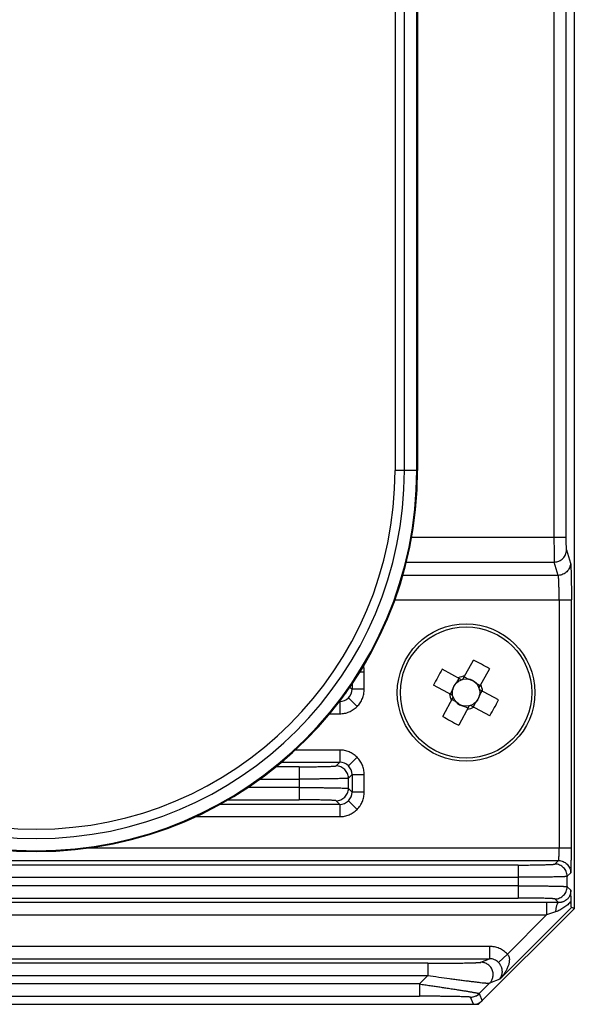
# Model space of a CAD drawing. Header units: inches. Extents: x 0 to 22, y 0 to 17.
# Tile 4 of 32: x 3 to 3.9, y 6 to 7.6. Entities that reach past the tile are written whole.
import ezdxf

# ---------------------------------------------------------------- set-up
doc = ezdxf.new("R2010")
doc.units = ezdxf.units.IN
doc.header["$LTSCALE"] = 1.21
doc.header["$MEASUREMENT"] = 0
doc.layers.get('0').update_dxf_attribs({"linetype": 'CONTINUOUS'})

msp = doc.modelspace()

# ---------------------------------------------------------------- linework, layer by layer
at = {"color": 7, "linetype": 'CONTINUOUS'}
for p, q in [((3.6457, 8.0709), (3.6457, 6.8759)), ((3.6606, 6.8759), (3.6606, 8.0709)), ((3.6803, 6.8759), (3.6803, 8.0709)), ((3.6816, 8.0709), (3.6816, 6.8759)), ((3.9329, 6.1732), (3.9329, 8.0826)), ((3.9003, 7.8822), (3.9003, 6.7681)), ((3.92, 6.7681), (3.92, 7.8625)), ((3.6816, 6.8759), (3.6457, 6.8759)), ((3.92, 6.7681), (3.6721, 6.7681)), ((3.9204, 6.7485), (3.9268, 6.7272)), ((3.6636, 6.7289), (3.9007, 6.7289)), ((3.9071, 6.7076), (3.9007, 6.7289)), ((3.9071, 6.7076), (3.6579, 6.7076)), ((3.6453, 6.6684), (3.9282, 6.6684)), ((3.9085, 6.6684), (3.9085, 6.27)), ((3.9282, 6.27), (3.9282, 6.6684)), ((3.7543, 6.5409), (3.7711, 6.5718)), ((3.5893, 6.5531), (3.5962, 6.5531)), ((3.5962, 6.525), (3.5962, 6.5531)), ((3.7519, 6.5402), (3.7211, 6.557)), ((3.7967, 6.5578), (3.7799, 6.527)), ((3.7444, 6.5356), (3.7481, 6.5424)), ((3.7565, 6.5448), (3.7632, 6.5412)), ((3.5731, 6.5284), (3.5765, 6.525)), ((3.5765, 6.5333), (3.5765, 6.525)), ((3.5962, 6.525), (3.5765, 6.525)), ((3.738, 6.5147), (3.7072, 6.5315)), ((3.7341, 6.5168), (3.7378, 6.5235)), ((3.7753, 6.5345), (3.782, 6.5309)), ((3.8114, 6.5078), (3.7806, 6.5246)), ((3.7845, 6.5225), (3.7808, 6.5158)), ((3.5568, 6.5054), (3.5564, 6.5054)), ((3.5568, 6.5054), (3.5566, 6.5056)), ((3.5568, 6.5054), (3.5568, 6.4857)), ((3.5707, 6.5111), (3.5846, 6.4972)), ((3.7219, 6.4815), (3.7387, 6.5123)), ((3.7433, 6.5047), (3.7366, 6.5084)), ((3.7643, 6.4983), (3.7475, 6.4675)), ((3.7621, 6.4944), (3.7554, 6.4981)), ((3.7975, 6.4822), (3.7667, 6.499)), ((3.7742, 6.5036), (3.7706, 6.4969)), ((3.5408, 6.4857), (3.5568, 6.4857)), ((3.5568, 6.4275), (3.4858, 6.4275)), ((3.5568, 6.4275), (3.5568, 6.4079)), ((3.5846, 6.416), (3.5707, 6.4021)), ((3.492, 6.4006), (3.4546, 6.4006)), ((3.4634, 6.4079), (3.5568, 6.4079)), ((3.492, 6.4006), (3.492, 6.3477)), ((3.5511, 6.4021), (3.5568, 6.4079)), ((3.429, 6.3809), (3.492, 6.3809)), ((3.5765, 6.3882), (3.5707, 6.3824)), ((3.5707, 6.3658), (3.5707, 6.3824)), ((3.5765, 6.3882), (3.5962, 6.3882)), ((3.5765, 6.3882), (3.5765, 6.3601)), ((3.5962, 6.3601), (3.5962, 6.3882)), ((3.492, 6.3673), (3.4095, 6.3673)), ((3.5707, 6.3658), (3.5765, 6.3601)), ((3.3777, 6.3477), (3.492, 6.3477)), ((3.5962, 6.3601), (3.5765, 6.3601)), ((3.5568, 6.3404), (3.3651, 6.3404)), ((3.5568, 6.3404), (3.5511, 6.3462)), ((3.5568, 6.3404), (3.5568, 6.3207)), ((3.5707, 6.3462), (3.5846, 6.3323)), ((3.3261, 6.3207), (3.5568, 6.3207)), ((3.9282, 6.27), (3.1509, 6.27)), ((2.2331, 6.2504), (3.9075, 6.2504)), ((3.8427, 6.2431), (2.2979, 6.2431)), ((3.8427, 6.2431), (3.8427, 6.1902)), ((3.9018, 6.2446), (3.9075, 6.2504)), ((2.2979, 6.2234), (3.8427, 6.2234)), ((3.9272, 6.2307), (3.9215, 6.225)), ((3.9215, 6.2084), (3.9215, 6.225)), ((3.8427, 6.2099), (2.2979, 6.2099)), ((3.9215, 6.2084), (3.9273, 6.2026)), ((2.2979, 6.1902), (3.8427, 6.1902)), ((3.9076, 6.1829), (3.9018, 6.1887)), ((3.9278, 6.1847), (3.9273, 6.2026)), ((3.8885, 6.1829), (2.2522, 6.1829)), ((3.7794, 6.0198), (3.9329, 6.1732)), ((3.8134, 6.0603), (3.9282, 6.1751)), ((3.8885, 6.1829), (3.8885, 6.1633)), ((3.9329, 6.1732), (3.9282, 6.1751)), ((2.2522, 6.1633), (3.8885, 6.1633)), ((3.8256, 6.1003), (3.8885, 6.1633)), ((3.9028, 6.168), (3.8885, 6.1633)), ((3.797, 6.1126), (2.3436, 6.1126)), ((3.797, 6.1126), (3.797, 6.0929)), ((3.8256, 6.1003), (3.8113, 6.0868)), ((2.3436, 6.0929), (3.797, 6.0929)), ((3.6982, 6.0856), (2.4425, 6.0856)), ((3.6982, 6.0856), (3.6982, 6.066)), ((3.7832, 6.0872), (3.797, 6.0929)), ((2.4425, 6.066), (3.6982, 6.066)), ((3.6846, 6.0524), (3.6982, 6.066)), ((3.6846, 6.0524), (2.4561, 6.0524)), ((3.6846, 6.0524), (3.6846, 6.0327)), ((3.7805, 6.037), (3.7971, 6.0536)), ((3.8134, 6.0603), (3.7971, 6.0536)), ((2.4561, 6.0327), (3.6846, 6.0327)), ((3.7713, 6.0198), (3.7666, 6.0312)), ((3.7805, 6.037), (3.7852, 6.0256)), ((2.3612, 6.0198), (3.7794, 6.0198))]:
    msp.add_line(p, q, dxfattribs=at)
for radius in [0.1102, 0.1053, 0.0219]:
    msp.add_circle((3.7593, 6.5196), radius, dxfattribs=at)
for centre, radius, start, end in [((3.0703, 6.8759), 0.6113, 180, 360), ((3.0703, 6.8759), 0.61, 180, 360), ((3.0703, 6.8759), 0.5903, 180, 360), ((3.0703, 6.8759), 0.5753, 180, 360), ((3.5771, 6.1857), 0.432, 59.4517, 63.3161), ((4.0932, 6.3375), 0.432, 149.4517, 153.3161), ((3.7593, 6.5196), 0.0266, 94.6145, 118.1533), ((3.5568, 6.525), 0.0197, 269.9461, 0.054), ((3.5505, 6.5314), 0.0204, 315.6135, 331.4952), ((3.7593, 6.5196), 0.0266, 4.6145, 28.1533), ((3.7593, 6.5196), 0.0266, 184.6145, 208.1533), ((3.4254, 6.7018), 0.432, 329.4517, 333.3161), ((3.7593, 6.5196), 0.0266, 274.6145, 298.1533), ((3.9415, 6.8535), 0.432, 239.4517, 243.3161), ((3.5568, 6.3882), 0.0197, 359.9461, 90.054), ((3.5568, 6.3601), 0.0197, 269.9461, 0.054), ((3.8885, 3.2934), 2.8896, 89.6221, 90.0004), ((3.7666, 6.0509), 0.0197, 270.0169, 314.9831)]:
    msp.add_arc(centre, radius, start, end, dxfattribs=at)
for centre, major_axis, ratio, start_param, end_param in [((3.7606, 6.522), (0.0093, 0.017), 0.990116, -0.369414, 0.369414), ((3.7569, 6.5209), (0.017, -0.0093), 0.990116, 2.772179, 3.511006), ((3.758, 6.5172), (0.0093, 0.017), 0.990116, -3.511006, -2.772179), ((3.7617, 6.5183), (0.017, -0.0093), 0.990116, -0.369414, 0.369414), ((3.7713, 6.0395), (-0.0075, 0.0182), 0.999599, -3.53415, -2.749036)]:
    msp.add_ellipse(centre, major_axis=major_axis, ratio=ratio, start_param=start_param, end_param=end_param, dxfattribs=at)
for points, knots in [([(3.9003, 6.7681), (3.9003, 6.7657), (3.9003, 6.761), (3.9003, 6.7541), (3.9004, 6.7476), (3.9004, 6.7418), (3.9005, 6.7376), (3.9005, 6.7347), (3.9006, 6.7329), (3.9006, 6.7315), (3.9006, 6.7303), (3.9007, 6.7295), (3.9007, 6.7291), (3.9007, 6.7289)], [0, 0, 0, 0, 0.182067, 0.360638, 0.528411, 0.678079, 0.803126, 0.855313, 0.900179, 0.9374, 0.966656, 0.987626, 1, 1, 1, 1]), ([(3.9204, 6.7485), (3.9204, 6.7486), (3.9204, 6.7488), (3.9203, 6.7492), (3.9203, 6.7498), (3.9202, 6.7505), (3.9202, 6.7514), (3.9201, 6.7528), (3.9201, 6.7549), (3.92, 6.7578), (3.92, 6.761), (3.92, 6.7645), (3.92, 6.7669), (3.92, 6.7681)], [0, 0, 0, 0, 0.011897, 0.032604, 0.061786, 0.09906, 0.144016, 0.196195, 0.320323, 0.467512, 0.633314, 0.812844, 1, 1, 1, 1]), ([(3.9007, 6.7289), (3.902, 6.7289), (3.9046, 6.7292), (3.9083, 6.7304), (3.9117, 6.7322), (3.9146, 6.7347), (3.9171, 6.7376), (3.9189, 6.741), (3.9201, 6.7446), (3.9204, 6.7472), (3.9204, 6.7485)], [0, 0, 0, 0, 0.12726, 0.252482, 0.376729, 0.500545, 0.624282, 0.748301, 0.873171, 1, 1, 1, 1]), ([(3.9268, 6.7272), (3.9268, 6.7259), (3.9265, 6.7234), (3.9253, 6.7197), (3.9234, 6.7163), (3.921, 6.7134), (3.918, 6.711), (3.9147, 6.7091), (3.911, 6.7079), (3.9084, 6.7076), (3.9071, 6.7076)], [0, 0, 0, 0, 0.126944, 0.251691, 0.375648, 0.499458, 0.623353, 0.747537, 0.872634, 1, 1, 1, 1]), ([(3.9268, 6.7272), (3.9268, 6.7271), (3.9269, 6.7269), (3.927, 6.7262), (3.9271, 6.7251), (3.9272, 6.7234), (3.9273, 6.7212), (3.9275, 6.7186), (3.9276, 6.7155), (3.9277, 6.712), (3.9278, 6.7067), (3.928, 6.6993), (3.9281, 6.6896), (3.9282, 6.6792), (3.9282, 6.6721), (3.9282, 6.6684)], [0, 0, 0, 0, 0.005514, 0.013047, 0.034172, 0.063324, 0.100411, 0.145269, 0.197491, 0.256608, 0.322151, 0.470212, 0.63581, 0.813351, 1, 1, 1, 1]), ([(3.9085, 6.6684), (3.9085, 6.6708), (3.9085, 6.6756), (3.9084, 6.6825), (3.9083, 6.689), (3.9082, 6.6939), (3.908, 6.6975), (3.9079, 6.6998), (3.9078, 6.7018), (3.9077, 6.7036), (3.9075, 6.7051), (3.9074, 6.7062), (3.9073, 6.707), (3.9072, 6.7074), (3.9071, 6.7076), (3.9071, 6.7076)], [0, 0, 0, 0, 0.184763, 0.363216, 0.529374, 0.677256, 0.74254, 0.801401, 0.85348, 0.898418, 0.935864, 0.965473, 0.986924, 0.994513, 1, 1, 1, 1]), ([(3.5962, 6.5531), (3.5962, 6.5539), (3.5961, 6.557), (3.5956, 6.5601), (3.5951, 6.5624)], [0, 0, 0, 0, 0.254513, 1, 1, 1, 1]), ([(3.5846, 6.4972), (3.5865, 6.4991), (3.5898, 6.5031), (3.5934, 6.5099), (3.5956, 6.5173), (3.5961, 6.5224), (3.5962, 6.525)], [0, 0, 0, 0, 0.253591, 0.49994, 0.74634, 1, 1, 1, 1]), ([(3.5568, 6.4857), (3.5594, 6.4857), (3.5646, 6.4862), (3.572, 6.4884), (3.5788, 6.4921), (3.5828, 6.4954), (3.5846, 6.4972)], [0, 0, 0, 0, 0.253595, 0.499946, 0.746343, 1, 1, 1, 1]), ([(3.5846, 6.416), (3.5828, 6.4178), (3.5788, 6.4211), (3.572, 6.4248), (3.5646, 6.427), (3.5594, 6.4275), (3.5568, 6.4275)], [0, 0, 0, 0, 0.253591, 0.49994, 0.74634, 1, 1, 1, 1]), ([(3.5962, 6.3882), (3.5961, 6.3908), (3.5957, 6.3959), (3.5934, 6.4033), (3.5898, 6.4101), (3.5865, 6.4141), (3.5846, 6.416)], [0, 0, 0, 0, 0.253595, 0.499946, 0.746343, 1, 1, 1, 1]), ([(3.492, 6.4006), (3.4958, 6.4006), (3.5033, 6.4006), (3.5124, 6.4007), (3.5194, 6.4008), (3.5243, 6.4009), (3.5289, 6.4009), (3.5331, 6.401), (3.537, 6.4011), (3.5404, 6.4013), (3.5434, 6.4014), (3.5456, 6.4015), (3.5472, 6.4016), (3.5481, 6.4017), (3.5489, 6.4017), (3.5496, 6.4018), (3.5502, 6.4019), (3.5506, 6.4019), (3.5508, 6.402), (3.551, 6.4021), (3.551, 6.4021), (3.5511, 6.4021)], [0, 0, 0, 0, 0.193641, 0.377049, 0.464072, 0.547063, 0.625149, 0.697455, 0.763171, 0.82174, 0.872669, 0.915465, 0.933669, 0.949706, 0.963562, 0.975229, 0.984696, 0.991963, 0.997038, 0.998772, 1, 1, 1, 1]), ([(3.5707, 6.3824), (3.5707, 6.3837), (3.5705, 6.3863), (3.5693, 6.39), (3.5674, 6.3934), (3.565, 6.3963), (3.562, 6.3988), (3.5587, 6.4006), (3.555, 6.4018), (3.5524, 6.4021), (3.5511, 6.4021)], [0, 0, 0, 0, 0.127204, 0.252131, 0.376184, 0.499998, 0.623812, 0.747866, 0.872796, 1, 1, 1, 1]), ([(3.5707, 6.3824), (3.5707, 6.3824), (3.5707, 6.3824), (3.5705, 6.3824), (3.5704, 6.3823), (3.57, 6.3823), (3.5695, 6.3822), (3.5688, 6.3821), (3.5679, 6.3821), (3.5668, 6.382), (3.5655, 6.3819), (3.5634, 6.3818), (3.5605, 6.3817), (3.5565, 6.3816), (3.5519, 6.3815), (3.5468, 6.3814), (3.5411, 6.3813), (3.535, 6.3812), (3.5285, 6.3811), (3.5191, 6.381), (3.5069, 6.3809), (3.4971, 6.3809), (3.492, 6.3809)], [0, 0, 0, 0, 0.001054, 0.00267, 0.004866, 0.007646, 0.014944, 0.024535, 0.036379, 0.050431, 0.066646, 0.08498, 0.127817, 0.178573, 0.236877, 0.302355, 0.374559, 0.452726, 0.536019, 0.623598, 0.80826, 1, 1, 1, 1]), ([(3.492, 6.3673), (3.4971, 6.3673), (3.5069, 6.3673), (3.5191, 6.3673), (3.5285, 6.3672), (3.535, 6.3671), (3.5411, 6.367), (3.5468, 6.3669), (3.5519, 6.3668), (3.5565, 6.3667), (3.5605, 6.3666), (3.5634, 6.3665), (3.5655, 6.3664), (3.5668, 6.3663), (3.5679, 6.3662), (3.5688, 6.3661), (3.5695, 6.3661), (3.57, 6.366), (3.5704, 6.366), (3.5705, 6.3659), (3.5707, 6.3659), (3.5707, 6.3659), (3.5707, 6.3658)], [0, 0, 0, 0, 0.19174, 0.376402, 0.463981, 0.547273, 0.625441, 0.697644, 0.763123, 0.821426, 0.872182, 0.91502, 0.933354, 0.949569, 0.963621, 0.975464, 0.985056, 0.992354, 0.995133, 0.99733, 0.998946, 1, 1, 1, 1]), ([(3.5511, 6.3462), (3.5524, 6.3462), (3.555, 6.3464), (3.5587, 6.3476), (3.562, 6.3495), (3.565, 6.3519), (3.5674, 6.3549), (3.5693, 6.3583), (3.5705, 6.3619), (3.5707, 6.3645), (3.5707, 6.3658)], [0, 0, 0, 0, 0.127206, 0.252134, 0.376187, 0.5, 0.623813, 0.747866, 0.872794, 1, 1, 1, 1]), ([(3.5511, 6.3462), (3.551, 6.3462), (3.551, 6.3462), (3.5508, 6.3463), (3.5506, 6.3463), (3.5502, 6.3464), (3.5496, 6.3465), (3.5489, 6.3465), (3.5481, 6.3466), (3.5472, 6.3467), (3.5456, 6.3468), (3.5434, 6.3469), (3.5404, 6.347), (3.537, 6.3471), (3.5331, 6.3472), (3.5289, 6.3473), (3.5243, 6.3474), (3.5194, 6.3475), (3.5124, 6.3476), (3.5033, 6.3476), (3.4958, 6.3477), (3.492, 6.3477)], [0, 0, 0, 0, 0.001227, 0.00296, 0.008033, 0.015298, 0.024764, 0.036429, 0.050285, 0.06632, 0.084523, 0.127318, 0.178246, 0.236814, 0.302531, 0.374838, 0.452926, 0.535919, 0.622945, 0.806358, 1, 1, 1, 1]), ([(3.5846, 6.3323), (3.5865, 6.3341), (3.5898, 6.3381), (3.5934, 6.3449), (3.5956, 6.3523), (3.5961, 6.3575), (3.5962, 6.3601)], [0, 0, 0, 0, 0.253591, 0.49994, 0.74634, 1, 1, 1, 1]), ([(3.5568, 6.3207), (3.5594, 6.3208), (3.5646, 6.3212), (3.572, 6.3235), (3.5788, 6.3272), (3.5828, 6.3304), (3.5846, 6.3323)], [0, 0, 0, 0, 0.253595, 0.499946, 0.746343, 1, 1, 1, 1]), ([(3.9075, 6.2504), (3.9075, 6.2504), (3.9076, 6.2504), (3.9077, 6.2506), (3.9077, 6.2509), (3.9078, 6.2514), (3.9079, 6.2521), (3.908, 6.2529), (3.9081, 6.2539), (3.9082, 6.2551), (3.9083, 6.2569), (3.9084, 6.2594), (3.9085, 6.2627), (3.9085, 6.2663), (3.9085, 6.2688), (3.9085, 6.27)], [0, 0, 0, 0, 0.003573, 0.009066, 0.026518, 0.0527, 0.087385, 0.130255, 0.180965, 0.239161, 0.30448, 0.454415, 0.62475, 0.808831, 1, 1, 1, 1]), ([(3.9272, 6.2307), (3.9272, 6.2307), (3.9273, 6.2308), (3.9273, 6.231), (3.9273, 6.2313), (3.9274, 6.2316), (3.9274, 6.2321), (3.9275, 6.2328), (3.9276, 6.234), (3.9277, 6.2357), (3.9278, 6.2377), (3.9278, 6.24), (3.9279, 6.2427), (3.928, 6.2455), (3.9281, 6.2498), (3.9281, 6.2555), (3.9282, 6.2626), (3.9282, 6.2675), (3.9282, 6.27)], [0, 0, 0, 0, 0.002681, 0.007457, 0.014416, 0.023579, 0.034957, 0.048561, 0.082491, 0.125348, 0.17668, 0.23593, 0.302537, 0.375863, 0.454959, 0.626352, 0.809392, 1, 1, 1, 1]), ([(3.8427, 6.2431), (3.8466, 6.2431), (3.854, 6.2431), (3.8631, 6.2432), (3.8701, 6.2433), (3.875, 6.2434), (3.8796, 6.2435), (3.8838, 6.2436), (3.8877, 6.2437), (3.8911, 6.2438), (3.8941, 6.2439), (3.8963, 6.244), (3.8979, 6.2441), (3.8988, 6.2442), (3.8996, 6.2443), (3.9003, 6.2443), (3.9009, 6.2444), (3.9013, 6.2445), (3.9016, 6.2445), (3.9017, 6.2446), (3.9018, 6.2446), (3.9018, 6.2446)], [0, 0, 0, 0, 0.193641, 0.377049, 0.464072, 0.547063, 0.625149, 0.697455, 0.763171, 0.82174, 0.872669, 0.915465, 0.933669, 0.949706, 0.963562, 0.975229, 0.984696, 0.991963, 0.997038, 0.998772, 1, 1, 1, 1]), ([(3.9215, 6.225), (3.9215, 6.2263), (3.9212, 6.2289), (3.92, 6.2325), (3.9181, 6.2359), (3.9157, 6.2388), (3.9127, 6.2413), (3.9094, 6.2432), (3.9057, 6.2444), (3.9031, 6.2446), (3.9018, 6.2446)], [0, 0, 0, 0, 0.127204, 0.252131, 0.376184, 0.499998, 0.623812, 0.747866, 0.872796, 1, 1, 1, 1]), ([(3.9075, 6.2504), (3.9088, 6.2504), (3.9114, 6.2501), (3.9151, 6.2489), (3.9185, 6.247), (3.9214, 6.2446), (3.9239, 6.2416), (3.9257, 6.2383), (3.9269, 6.2346), (3.9272, 6.232), (3.9272, 6.2307)], [0, 0, 0, 0, 0.127207, 0.252136, 0.37619, 0.500002, 0.623813, 0.747865, 0.872794, 1, 1, 1, 1]), ([(3.9215, 6.225), (3.9214, 6.2249), (3.9214, 6.2249), (3.9212, 6.2249), (3.9211, 6.2248), (3.9208, 6.2248), (3.9202, 6.2247), (3.9195, 6.2246), (3.9186, 6.2246), (3.9175, 6.2245), (3.9162, 6.2244), (3.9142, 6.2243), (3.9112, 6.2242), (3.9072, 6.2241), (3.9027, 6.224), (3.8975, 6.2239), (3.8918, 6.2238), (3.8857, 6.2237), (3.8792, 6.2236), (3.8698, 6.2235), (3.8577, 6.2235), (3.8478, 6.2234), (3.8427, 6.2234)], [0, 0, 0, 0, 0.001054, 0.00267, 0.004866, 0.007646, 0.014944, 0.024535, 0.036379, 0.050431, 0.066646, 0.08498, 0.127817, 0.178573, 0.236877, 0.302355, 0.374559, 0.452726, 0.536019, 0.623598, 0.80826, 1, 1, 1, 1]), ([(3.8427, 6.2099), (3.8478, 6.2099), (3.8577, 6.2098), (3.8698, 6.2098), (3.8792, 6.2097), (3.8857, 6.2096), (3.8918, 6.2095), (3.8975, 6.2094), (3.9027, 6.2093), (3.9072, 6.2092), (3.9112, 6.2091), (3.9142, 6.209), (3.9162, 6.2089), (3.9175, 6.2088), (3.9186, 6.2087), (3.9195, 6.2087), (3.9202, 6.2086), (3.9208, 6.2085), (3.9211, 6.2085), (3.9212, 6.2084), (3.9214, 6.2084), (3.9214, 6.2084), (3.9215, 6.2084)], [0, 0, 0, 0, 0.19174, 0.376402, 0.463981, 0.547273, 0.625441, 0.697644, 0.763123, 0.821426, 0.872182, 0.91502, 0.933353, 0.949569, 0.963621, 0.975464, 0.985056, 0.992354, 0.995134, 0.99733, 0.998946, 1, 1, 1, 1]), ([(3.9018, 6.1887), (3.9031, 6.1887), (3.9057, 6.189), (3.9094, 6.1902), (3.9127, 6.192), (3.9157, 6.1945), (3.9181, 6.1974), (3.92, 6.2008), (3.9212, 6.2045), (3.9215, 6.2071), (3.9215, 6.2084)], [0, 0, 0, 0, 0.127209, 0.25214, 0.376193, 0.500004, 0.623814, 0.747865, 0.872793, 1, 1, 1, 1]), ([(3.9018, 6.1887), (3.9018, 6.1887), (3.9017, 6.1887), (3.9016, 6.1888), (3.9013, 6.1888), (3.9009, 6.1889), (3.9003, 6.189), (3.8996, 6.1891), (3.8988, 6.1891), (3.8979, 6.1892), (3.8964, 6.1893), (3.8941, 6.1894), (3.8912, 6.1895), (3.8877, 6.1896), (3.8838, 6.1898), (3.8796, 6.1899), (3.875, 6.1899), (3.8701, 6.19), (3.8631, 6.1901), (3.854, 6.1902), (3.8466, 6.1902), (3.8427, 6.1902)], [0, 0, 0, 0, 0.001227, 0.00296, 0.008033, 0.015298, 0.024764, 0.036429, 0.050285, 0.06632, 0.084523, 0.127318, 0.178246, 0.236814, 0.302531, 0.374838, 0.452926, 0.535919, 0.622945, 0.806358, 1, 1, 1, 1]), ([(3.9273, 6.2026), (3.9273, 6.2012), (3.9271, 6.1991), (3.9265, 6.1965), (3.9258, 6.1947), (3.925, 6.1929), (3.924, 6.1913), (3.9229, 6.1897), (3.9212, 6.1879), (3.9191, 6.1863), (3.9169, 6.185), (3.9152, 6.1842), (3.9134, 6.1836), (3.9109, 6.183), (3.9089, 6.1829), (3.9076, 6.1829)], [0, 0, 0, 0, 0.132298, 0.195956, 0.25841, 0.3202, 0.381725, 0.443073, 0.504634, 0.628927, 0.691036, 0.751902, 0.811464, 0.871379, 1, 1, 1, 1]), ([(3.9278, 6.1847), (3.926, 6.1829), (3.9223, 6.1794), (3.9163, 6.1747), (3.9098, 6.1707), (3.9052, 6.1688), (3.9028, 6.168)], [0, 0, 0, 0, 0.251046, 0.503288, 0.753343, 1, 1, 1, 1]), ([(3.9076, 6.1829), (3.9074, 6.1829), (3.9072, 6.1828), (3.9068, 6.1825), (3.9064, 6.1821), (3.9058, 6.1814), (3.9052, 6.1801), (3.9045, 6.1783), (3.9039, 6.1762), (3.9034, 6.1737), (3.903, 6.1709), (3.9029, 6.169), (3.9028, 6.168)], [0, 0, 0, 0, 0.025633, 0.054643, 0.088553, 0.128075, 0.224585, 0.343794, 0.483638, 0.641509, 0.814593, 1, 1, 1, 1]), ([(3.9282, 6.1751), (3.9282, 6.1751), (3.9282, 6.1752), (3.9282, 6.1752), (3.9282, 6.1753), (3.9281, 6.1754), (3.9281, 6.1756), (3.9281, 6.1759), (3.9281, 6.1764), (3.928, 6.1768), (3.928, 6.1774), (3.928, 6.1783), (3.9279, 6.1795), (3.9279, 6.1811), (3.9278, 6.1829), (3.9278, 6.1841), (3.9278, 6.1847)], [0, 0, 0, 0, 0.002424, 0.006982, 0.013858, 0.023075, 0.048461, 0.082844, 0.125773, 0.176709, 0.235057, 0.300208, 0.448511, 0.617088, 0.802006, 1, 1, 1, 1]), ([(3.8256, 6.1003), (3.8237, 6.1023), (3.8196, 6.1058), (3.8127, 6.1096), (3.805, 6.112), (3.7997, 6.1125), (3.797, 6.1126)], [0, 0, 0, 0, 0.253679, 0.49983, 0.746142, 1, 1, 1, 1]), ([(3.8256, 6.1003), (3.8262, 6.0996), (3.8274, 6.098), (3.8284, 6.0952), (3.8288, 6.0926), (3.8287, 6.0899), (3.8285, 6.0874), (3.8281, 6.085), (3.8274, 6.0826), (3.8265, 6.0801), (3.8254, 6.0776), (3.8237, 6.0741), (3.8211, 6.0697), (3.8175, 6.0648), (3.8148, 6.0617), (3.8134, 6.0603)], [0, 0, 0, 0, 0.067494, 0.129785, 0.18961, 0.247457, 0.302803, 0.356973, 0.411839, 0.469175, 0.530216, 0.594523, 0.729526, 0.867397, 1, 1, 1, 1]), ([(3.6982, 6.0856), (3.703, 6.0856), (3.7126, 6.0857), (3.7269, 6.0857), (3.7387, 6.0858), (3.7477, 6.0859), (3.754, 6.086), (3.7597, 6.0861), (3.7649, 6.0862), (3.7696, 6.0864), (3.7731, 6.0865), (3.7757, 6.0866), (3.7773, 6.0866), (3.7789, 6.0867), (3.7802, 6.0868), (3.7813, 6.0869), (3.7821, 6.087), (3.7827, 6.087), (3.783, 6.0871), (3.7831, 6.0871), (3.7832, 6.0872)], [0, 0, 0, 0, 0.169319, 0.339764, 0.505955, 0.584455, 0.658069, 0.725648, 0.7869, 0.841755, 0.890172, 0.911919, 0.931818, 0.949643, 0.965165, 0.978162, 0.988425, 0.995759, 0.998273, 1, 1, 1, 1]), ([(3.7971, 6.0536), (3.7976, 6.0541), (3.7987, 6.0553), (3.8001, 6.0574), (3.8014, 6.0599), (3.8026, 6.0636), (3.803, 6.0677), (3.8024, 6.0719), (3.8011, 6.076), (3.7988, 6.0798), (3.7957, 6.0827), (3.7932, 6.0844), (3.7907, 6.0857), (3.7873, 6.0868), (3.7848, 6.0872), (3.7832, 6.0872)], [0, 0, 0, 0, 0.050762, 0.105298, 0.164084, 0.226519, 0.359467, 0.429327, 0.500157, 0.640378, 0.708397, 0.773728, 0.835561, 0.894002, 1, 1, 1, 1]), ([(3.8113, 6.0868), (3.8104, 6.0878), (3.8084, 6.0895), (3.8049, 6.0914), (3.801, 6.0926), (3.7984, 6.0929), (3.797, 6.0929)], [0, 0, 0, 0, 0.250607, 0.50012, 0.749606, 1, 1, 1, 1]), ([(3.8134, 6.0603), (3.814, 6.061), (3.8152, 6.0626), (3.8165, 6.0653), (3.8172, 6.0679), (3.8174, 6.07), (3.8175, 6.0716), (3.8175, 6.0732), (3.8173, 6.0748), (3.817, 6.0765), (3.8165, 6.0783), (3.8157, 6.0803), (3.8147, 6.0824), (3.8133, 6.0846), (3.812, 6.0861), (3.8113, 6.0868)], [0, 0, 0, 0, 0.096948, 0.202299, 0.312316, 0.367891, 0.422943, 0.477226, 0.532429, 0.590815, 0.654673, 0.72599, 0.806003, 0.896478, 1, 1, 1, 1]), ([(3.6982, 6.066), (3.7039, 6.0652), (3.7155, 6.0635), (3.7298, 6.0615), (3.7411, 6.06), (3.7492, 6.0589), (3.7569, 6.0579), (3.7642, 6.057), (3.7709, 6.0562), (3.777, 6.0554), (3.7824, 6.0548), (3.7864, 6.0543), (3.7893, 6.0541), (3.7911, 6.0539), (3.7927, 6.0537), (3.794, 6.0536), (3.7952, 6.0536), (3.796, 6.0535), (3.7966, 6.0535), (3.7969, 6.0535), (3.797, 6.0535), (3.7971, 6.0536)], [0, 0, 0, 0, 0.17515, 0.350291, 0.435419, 0.517664, 0.596102, 0.669815, 0.73792, 0.799696, 0.854467, 0.901586, 0.922073, 0.940395, 0.956459, 0.970174, 0.98145, 0.990218, 0.996413, 0.998532, 1, 1, 1, 1]), ([(3.6846, 6.0524), (3.6875, 6.052), (3.6932, 6.0512), (3.7017, 6.0499), (3.7097, 6.0487), (3.7174, 6.0476), (3.7238, 6.0466), (3.7292, 6.0458), (3.7349, 6.0449), (3.7417, 6.0439), (3.7481, 6.0429), (3.7527, 6.0421), (3.7567, 6.0415), (3.7614, 6.0407), (3.7658, 6.04), (3.7689, 6.0394), (3.7711, 6.039), (3.7731, 6.0387), (3.7748, 6.0384), (3.7764, 6.0381), (3.7777, 6.0378), (3.7788, 6.0376), (3.7796, 6.0374), (3.78, 6.0373), (3.7802, 6.0372), (3.7804, 6.0371), (3.7805, 6.037), (3.7805, 6.037)], [0, 0, 0, 0, 0.089402, 0.178817, 0.26425, 0.340439, 0.419397, 0.46355, 0.509462, 0.598215, 0.674969, 0.709482, 0.741932, 0.801424, 0.854634, 0.878819, 0.901284, 0.921929, 0.940576, 0.957027, 0.971087, 0.982562, 0.991271, 0.994539, 0.997065, 0.998859, 1, 1, 1, 1]), ([(3.7666, 6.0312), (3.7665, 6.0312), (3.7665, 6.0313), (3.7663, 6.0313), (3.766, 6.0314), (3.7657, 6.0314), (3.7653, 6.0315), (3.7647, 6.0315), (3.7637, 6.0316), (3.7625, 6.0317), (3.761, 6.0317), (3.7593, 6.0318), (3.7575, 6.0319), (3.7556, 6.032), (3.7529, 6.032), (3.7493, 6.0321), (3.7446, 6.0322), (3.7394, 6.0323), (3.7336, 6.0324), (3.7273, 6.0325), (3.7207, 6.0326), (3.7115, 6.0326), (3.6994, 6.0327), (3.6896, 6.0327), (3.6846, 6.0327)], [0, 0, 0, 0, 0.001231, 0.003361, 0.006395, 0.010303, 0.015045, 0.020581, 0.033868, 0.049821, 0.068096, 0.088344, 0.110216, 0.133408, 0.157792, 0.209807, 0.266184, 0.3292, 0.40064, 0.47797, 0.558266, 0.64136, 0.816511, 1, 1, 1, 1]), ([(3.7666, 6.0312), (3.7691, 6.0312), (3.7743, 6.0323), (3.7787, 6.0352), (3.7805, 6.037)], [0, 0, 0, 0, 0.499955, 1, 1, 1, 1])]:
    msp.add_open_spline(points, degree=3, knots=knots, dxfattribs=at)
for points in [[(3.7666, 6.0312), (3.7666, 6.0312), (3.7666, 6.0312), (3.7666, 6.0312)], [(3.7805, 6.037), (3.7805, 6.037), (3.7805, 6.037), (3.7805, 6.037)]]:
    msp.add_open_spline(points, degree=3, dxfattribs=at)

doc.saveas('drawing.dxf')
